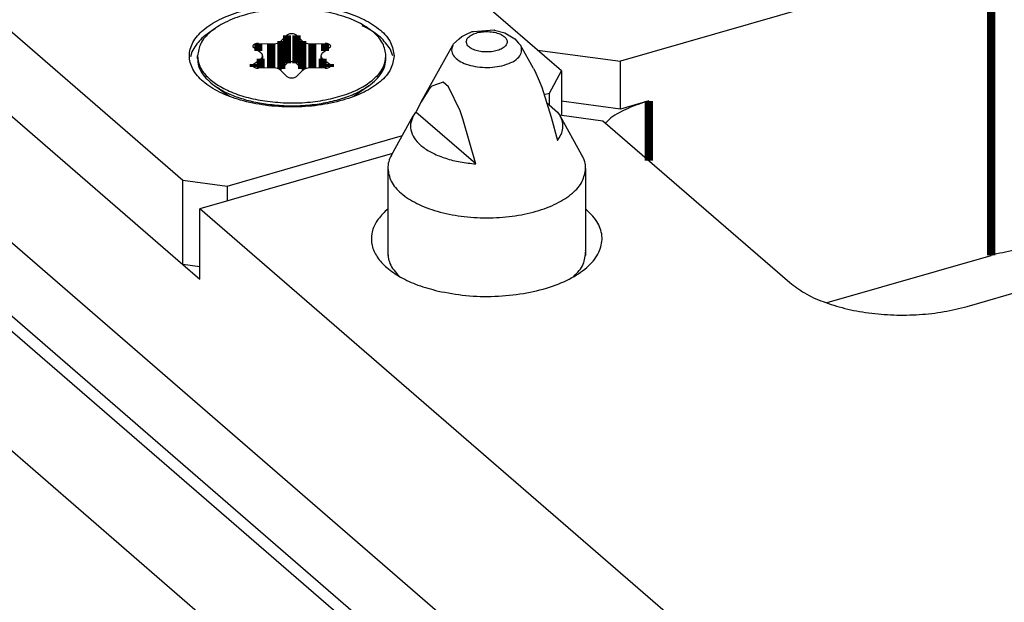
# Model space of a CAD drawing. Header units: inches. Extents: x 0 to 841, y 0 to 594.
# Tile 58 of 84: x 577 to 607, y 318 to 336. Entities that reach past the tile are written whole.
import ezdxf

# ---------------------------------------------------------------- set-up
doc = ezdxf.new("R2010")
doc.units = ezdxf.units.IN

# ---------------------------------------------------------------- blocks, each defined once
blk = doc.blocks.new('E8021-24170', base_point=(48.856, 135.123))
at = {"color": 7, "linetype": 'Continuous'}
for p, q in [((594.781, 313.45), (503.181, 392.778)), ((507.532, 386.76), (589.532, 315.746)), ((507.316, 386.481), (589.316, 315.467)), ((606.093, 327.166), (693.258, 352.329)), ((569.006, 339.669), (581.956, 328.454)), ((606.831, 338.002), (595.427, 334.71)), ((592.867, 335.053), (595.427, 334.71)), ((595.427, 333.238), (595.427, 334.71)), ((595.427, 333.238), (593.604, 333.482)), ((596.293, 333.488), (595.427, 333.238)), ((593.545, 333.057), (594.879, 332.878)), ((594.879, 332.878), (600.629, 327.898)), ((595.12, 332.974), (594.958, 332.809)), ((588.401, 331.874), (582.481, 330.165)), ((597.781, 316.915), (582.481, 330.165)), ((582.481, 328), (582.481, 330.165)), ((588.26, 330.158), (588.183, 330.093)), ((594.379, 330.135), (594.35, 330.159)), ((588.26, 328.899), (588.258, 328.887)), ((594.353, 328.867), (594.35, 328.896)), ((601.787, 327.28), (606.831, 328.736)), ((581.956, 328.454), (582.481, 328)), ((588.604, 328.107), (588.633, 328.08)), ((593.979, 328.082), (593.987, 328.089)), ((575.816, 323.478), (588.295, 312.67))]:
    blk.add_line(p, q, dxfattribs=at)
at = {"color": 3, "linetype": 'Continuous', "const_width": 0.25}
for points in [[(606.831, 328.736), (606.831, 338.002)], [(596.293, 333.488), (596.293, 331.653)]]:
    blk.add_lwpolyline(points, dxfattribs=at)
at = {"color": 7, "linetype": 'Continuous'}
for points, knots in [([(596.293, 333.488), (596.077, 333.42), (595.667, 333.291), (595.295, 333.075), (595.12, 332.974)], [0, 0, 0, 0, 0.677061, 1.284692, 1.284692, 1.284692, 1.284692]), ([(588.183, 330.093), (588.083, 329.988), (587.894, 329.79), (587.745, 329.415), (587.755, 329.029), (587.928, 328.661), (588.237, 328.331), (588.667, 328.043), (589.201, 327.8), (589.599, 327.694), (589.808, 327.638)], [0, 0, 0, 0, 0.43421, 0.814606, 1.176178, 1.562093, 2.005155, 2.52001, 3.106489, 3.754562, 3.754562, 3.754562, 3.754562]), ([(589.808, 327.638), (590.092, 327.585), (590.669, 327.477), (591.553, 327.46), (592.419, 327.543), (593.219, 327.731), (593.902, 328.011), (594.432, 328.369), (594.78, 328.795), (594.896, 329.282), (594.747, 329.769), (594.508, 330.007), (594.379, 330.135)], [0, 0, 0, 0, 0.864052, 1.758621, 2.641248, 3.470845, 4.212871, 4.845825, 5.371073, 5.826731, 6.288193, 6.827192, 6.827192, 6.827192, 6.827192]), ([(588.258, 328.887), (588.268, 328.748), (588.288, 328.448), (588.494, 328.226), (588.604, 328.107)], [0, 0, 0, 0, 0.4075818, 0.876652, 0.876652, 0.876652, 0.876652]), ([(593.987, 328.089), (594.1, 328.206), (594.311, 328.426), (594.34, 328.727), (594.353, 328.867)], [0, 0, 0, 0, 0.473677, 0.8827412, 0.8827412, 0.8827412, 0.8827412]), ([(608.303, 328.937), (608.048, 328.928), (607.55, 328.911), (607.066, 328.793), (606.831, 328.736)], [0, 0, 0, 0, 0.76401, 1.4895, 1.4895, 1.4895, 1.4895]), ([(600.629, 327.898), (600.778, 327.786), (601.095, 327.547), (601.675, 327.291), (602.336, 327.087), (603.066, 326.952), (603.834, 326.889), (604.611, 326.903), (605.37, 326.985), (605.856, 327.107), (606.093, 327.166)], [0, 0, 0, 0, 0.556936, 1.188897, 1.886232, 2.632992, 3.409288, 4.19311, 4.961935, 5.694277, 5.694277, 5.694277, 5.694277])]:
    blk.add_open_spline(points, degree=3, knots=knots, dxfattribs=at)
blk = doc.blocks.new('0515-1946', base_point=(582.405, 333.327))
at = {"color": 7, "linetype": 'Continuous'}
for p, q in [((584.984, 335.335), (585.159, 335.512)), ((585.451, 335.512), (585.625, 335.335)), ((584.351, 334.967), (584.133, 335.131)), ((584.278, 335.258), (584.672, 335.245)), ((585.938, 335.245), (586.331, 335.258)), ((586.477, 335.131), (586.258, 334.967)), ((582.405, 334.791), (582.405, 334.877)), ((584.406, 334.877), (584.406, 334.501)), ((586.204, 334.877), (586.204, 334.501)), ((588.205, 334.791), (588.205, 334.877)), ((584.133, 334.623), (584.351, 334.787)), ((585.159, 334.646), (584.984, 334.469)), ((585.625, 334.469), (585.451, 334.646)), ((586.258, 334.787), (586.477, 334.623)), ((584.672, 334.509), (584.278, 334.497)), ((585.159, 334.242), (584.984, 334.419)), ((585.625, 334.419), (585.451, 334.242)), ((585.635, 334.46), (585.625, 334.469)), ((585.659, 334.446), (585.635, 334.46)), ((586.331, 334.497), (585.938, 334.509)), ((582.937, 333.953), (583.388, 333.634)), ((587.673, 333.953), (587.227, 333.638))]:
    blk.add_line(p, q, dxfattribs=at)
at = {"color": 3, "linetype": 'Continuous', "const_width": 0.25}
for points in [[(584.984, 335.335), (584.984, 334.469)], [(585.159, 335.512), (585.159, 334.646)], [(585.451, 335.512), (585.451, 334.646)], [(585.625, 335.335), (585.625, 334.469)], [(584.278, 335.258), (584.278, 335.022)], [(584.672, 335.245), (584.672, 334.509)], [(585.938, 335.245), (585.938, 334.509)], [(586.331, 335.258), (586.331, 335.022)], [(584.351, 334.787), (584.351, 334.499)], [(586.258, 334.787), (586.258, 334.499)], [(584.133, 334.623), (584.133, 334.534)], [(586.477, 334.623), (586.477, 334.535)]]:
    blk.add_lwpolyline(points, dxfattribs=at)
at = {"color": 7, "linetype": 'Continuous'}
for points, knots in [([(588.205, 334.877), (588.183, 335.007), (588.135, 335.289), (587.802, 335.642), (587.338, 335.935), (586.736, 336.157), (586.045, 336.296), (585.305, 336.343), (584.565, 336.296), (583.873, 336.157), (583.272, 335.935), (582.807, 335.642), (582.475, 335.289), (582.427, 335.007), (582.405, 334.877)], [0, 0, 0, 0, 0.388079, 0.842206, 1.392277, 2.035574, 2.749841, 3.50204, 4.254239, 4.968506, 5.611802, 6.161873, 6.616, 7.004079, 7.004079, 7.004079, 7.004079]), ([(585.451, 335.512), (585.439, 335.521), (585.413, 335.54), (585.362, 335.554), (585.305, 335.559), (585.248, 335.554), (585.197, 335.54), (585.171, 335.521), (585.159, 335.512)], [0, 0, 0, 0, 0.043236, 0.0965299, 0.1556757, 0.2148215, 0.2681154, 0.3113514, 0.3113514, 0.3113514, 0.3113514]), ([(584.278, 335.258), (584.258, 335.257), (584.22, 335.257), (584.168, 335.243), (584.128, 335.222), (584.104, 335.192), (584.106, 335.155), (584.123, 335.14), (584.133, 335.131)], [0, 0, 0, 0, 0.0595848, 0.1142657, 0.1594118, 0.1939664, 0.2239692, 0.2601731, 0.2601731, 0.2601731, 0.2601731]), ([(584.672, 335.245), (584.704, 335.245), (584.765, 335.246), (584.852, 335.264), (584.928, 335.29), (584.967, 335.321), (584.984, 335.335)], [0, 0, 0, 0, 0.0950242, 0.1853307, 0.265626, 0.3325534, 0.3325534, 0.3325534, 0.3325534]), ([(585.625, 335.335), (585.643, 335.321), (585.681, 335.29), (585.757, 335.264), (585.844, 335.246), (585.906, 335.245), (585.938, 335.245)], [0, 0, 0, 0, 0.0669274, 0.1472227, 0.2375292, 0.3325534, 0.3325534, 0.3325534, 0.3325534]), ([(586.477, 335.131), (586.486, 335.14), (586.504, 335.155), (586.506, 335.192), (586.481, 335.222), (586.441, 335.243), (586.389, 335.257), (586.351, 335.257), (586.331, 335.258)], [0, 0, 0, 0, 0.0362039, 0.0662067, 0.1007613, 0.1459073, 0.2005883, 0.2601731, 0.2601731, 0.2601731, 0.2601731]), ([(582.405, 334.877), (582.42, 334.77), (582.451, 334.541), (582.681, 334.236), (583.014, 333.969), (583.455, 333.747), (583.977, 333.573), (584.357, 333.509), (584.554, 333.477)], [0, 0, 0, 0, 0.321278, 0.682625, 1.107068, 1.599681, 2.15322, 2.752738, 2.752738, 2.752738, 2.752738]), ([(584.406, 334.877), (584.403, 334.894), (584.396, 334.93), (584.367, 334.954), (584.351, 334.967)], [0, 0, 0, 0, 0.0491425, 0.1083768, 0.1083768, 0.1083768, 0.1083768]), ([(584.351, 334.787), (584.367, 334.8), (584.396, 334.824), (584.403, 334.861), (584.406, 334.877)], [0, 0, 0, 0, 0.0592343, 0.1083769, 0.1083769, 0.1083769, 0.1083769]), ([(584.554, 333.477), (584.773, 333.455), (585.211, 333.412), (585.865, 333.443), (586.49, 333.54), (587.055, 333.706), (587.534, 333.93), (587.899, 334.205), (588.153, 334.522), (588.188, 334.764), (588.205, 334.877)], [0, 0, 0, 0, 0.657491, 1.318693, 1.957874, 2.551414, 3.080573, 3.535123, 3.918853, 4.256716, 4.256716, 4.256716, 4.256716]), ([(586.258, 334.967), (586.243, 334.954), (586.214, 334.93), (586.207, 334.894), (586.204, 334.877)], [0, 0, 0, 0, 0.0592352, 0.1083784, 0.1083784, 0.1083784, 0.1083784]), ([(586.204, 334.877), (586.207, 334.861), (586.214, 334.824), (586.243, 334.8), (586.258, 334.787)], [0, 0, 0, 0, 0.0491418, 0.1083752, 0.1083752, 0.1083752, 0.1083752]), ([(582.405, 334.791), (582.412, 334.715), (582.426, 334.56), (582.539, 334.339), (582.708, 334.129), (582.858, 334.014), (582.937, 333.953)], [0, 0, 0, 0, 0.224858, 0.464609, 0.730445, 1.028585, 1.028585, 1.028585, 1.028585]), ([(584.133, 334.623), (584.123, 334.615), (584.106, 334.6), (584.104, 334.562), (584.128, 334.533), (584.168, 334.512), (584.22, 334.498), (584.258, 334.497), (584.278, 334.497)], [0, 0, 0, 0, 0.0362039, 0.0662067, 0.1007613, 0.1459073, 0.2005883, 0.2601731, 0.2601731, 0.2601731, 0.2601731]), ([(585.451, 334.646), (585.439, 334.655), (585.413, 334.674), (585.362, 334.688), (585.305, 334.693), (585.248, 334.688), (585.197, 334.674), (585.171, 334.655), (585.159, 334.646)], [0, 0, 0, 0, 0.043236, 0.0965299, 0.1556757, 0.2148215, 0.2681154, 0.3113514, 0.3113514, 0.3113514, 0.3113514]), ([(586.331, 334.497), (586.351, 334.497), (586.389, 334.498), (586.441, 334.512), (586.481, 334.533), (586.506, 334.562), (586.504, 334.6), (586.486, 334.615), (586.477, 334.623)], [0, 0, 0, 0, 0.0595848, 0.1142657, 0.1594118, 0.1939664, 0.2239692, 0.2601731, 0.2601731, 0.2601731, 0.2601731]), ([(587.673, 333.953), (587.752, 334.014), (587.901, 334.129), (588.071, 334.339), (588.183, 334.56), (588.198, 334.715), (588.205, 334.791)], [0, 0, 0, 0, 0.298136, 0.56397, 0.803719, 1.028575, 1.028575, 1.028575, 1.028575]), ([(584.984, 334.419), (584.967, 334.433), (584.928, 334.464), (584.852, 334.491), (584.765, 334.509), (584.704, 334.509), (584.672, 334.509)], [0, 0, 0, 0, 0.0669274, 0.1472227, 0.2375292, 0.3325534, 0.3325534, 0.3325534, 0.3325534]), ([(584.951, 334.442), (584.957, 334.446), (584.969, 334.455), (584.979, 334.464), (584.984, 334.469)], [0, 0, 0, 0, 0.02228237, 0.04303029, 0.04303029, 0.04303029, 0.04303029]), ([(585.159, 334.242), (585.171, 334.234), (585.197, 334.214), (585.248, 334.201), (585.305, 334.195), (585.362, 334.201), (585.413, 334.214), (585.439, 334.234), (585.451, 334.242)], [0, 0, 0, 0, 0.043236, 0.0965299, 0.1556757, 0.2148215, 0.2681154, 0.3113514, 0.3113514, 0.3113514, 0.3113514]), ([(585.938, 334.509), (585.906, 334.509), (585.844, 334.509), (585.757, 334.491), (585.681, 334.464), (585.643, 334.433), (585.625, 334.419)], [0, 0, 0, 0, 0.095024, 0.1853305, 0.2656257, 0.3325531, 0.3325531, 0.3325531, 0.3325531]), ([(582.937, 333.953), (583.043, 333.886), (583.268, 333.745), (583.656, 333.591), (584.089, 333.464), (584.396, 333.415), (584.554, 333.39)], [0, 0, 0, 0, 0.37675, 0.794563, 1.247525, 1.727234, 1.727234, 1.727234, 1.727234]), ([(584.554, 333.39), (584.747, 333.37), (585.135, 333.33), (585.717, 333.346), (586.283, 333.415), (586.808, 333.541), (587.278, 333.709), (587.546, 333.875), (587.673, 333.953)], [0, 0, 0, 0, 0.581622, 1.16849, 1.742616, 2.28696, 2.786846, 3.231694, 3.231694, 3.231694, 3.231694])]:
    blk.add_open_spline(points, degree=3, knots=knots, dxfattribs=at)
blk = doc.blocks.new('N2360-21269', base_point=(569.006, 328.384))
at = {"color": 7, "linetype": 'Continuous'}
for p, q in [((569.372, 342.951), (569.006, 342.268)), ((569.527, 342.995), (569.372, 342.951)), ((569.006, 342.268), (569.006, 339.669)), ((569.006, 342.268), (569.809, 341.572)), ((593.604, 334.415), (585.288, 341.617)), ((569.006, 339.669), (581.956, 328.454)), ((573.716, 338.188), (581.956, 331.053)), ((584.65, 337.264), (584.637, 337.163)), ((582.439, 336.359), (584.171, 336.859)), ((581.68, 336.309), (581.534, 336.345)), ((587.563, 335.759), (587.473, 335.798)), ((582.95, 335.705), (582.929, 335.695)), ((582.231, 335.005), (582.186, 334.844)), ((588.417, 334.882), (588.336, 335.089)), ((593.238, 333.732), (593.604, 334.415)), ((593.604, 334.415), (593.604, 333.049)), ((593.068, 333.683), (593.238, 333.732)), ((593.238, 333.357), (593.238, 333.732)), ((583.322, 330.87), (588.709, 332.425)), ((581.956, 331.053), (583.322, 330.87)), ((581.956, 328.454), (581.956, 331.053)), ((583.322, 330.87), (583.322, 330.408)), ((582.481, 328.384), (581.956, 328.454))]:
    blk.add_line(p, q, dxfattribs=at)
at = {"color": 3, "linetype": 'Continuous', "const_width": 0.25}
blk.add_lwpolyline([(584.537, 337.062), (584.537, 337.17)], dxfattribs=at)
at = {"color": 7, "linetype": 'Continuous'}
for points, knots in [([(584.171, 336.859), (584.225, 336.877), (584.327, 336.91), (584.46, 336.981), (584.569, 337.062), (584.615, 337.131), (584.637, 337.163)], [0, 0, 0, 0, 0.1692633, 0.3211695, 0.4540013, 0.5688206, 0.5688206, 0.5688206, 0.5688206]), ([(581.68, 336.309), (581.744, 336.303), (581.874, 336.289), (582.068, 336.294), (582.258, 336.314), (582.38, 336.344), (582.439, 336.359)], [0, 0, 0, 0, 0.1940733, 0.3900282, 0.5822338, 0.7653186, 0.7653186, 0.7653186, 0.7653186]), ([(588.455, 334.877), (588.431, 335.018), (588.379, 335.325), (588.018, 335.708), (587.513, 336.026), (586.86, 336.267), (586.109, 336.418), (585.305, 336.47), (584.501, 336.418), (583.75, 336.267), (583.098, 336.026), (582.588, 335.708), (582.244, 335.325), (582.114, 334.877), (582.244, 334.43), (582.588, 334.046), (583.098, 333.729), (583.75, 333.488), (584.501, 333.336), (585.305, 333.285), (586.109, 333.336), (586.86, 333.488), (587.513, 333.729), (588.018, 334.046), (588.379, 334.43), (588.431, 334.736), (588.455, 334.877)], [0, 0, 0, 0, 0.421534, 0.91481, 1.512301, 2.211054, 2.986897, 3.803941, 4.620985, 5.396828, 6.095581, 6.693073, 7.186348, 7.607882, 8.029416, 8.522692, 9.120183, 9.818936, 10.594779, 11.411823, 12.228867, 13.00471, 13.703463, 14.300955, 14.79423, 15.215764, 15.215764, 15.215764, 15.215764]), ([(588.336, 335.089), (588.242, 335.216), (588.034, 335.496), (587.729, 335.666), (587.563, 335.759)], [0, 0, 0, 0, 0.469834, 1.033364, 1.033364, 1.033364, 1.033364]), ([(582.929, 335.695), (582.773, 335.598), (582.488, 335.42), (582.311, 335.135), (582.231, 335.005)], [0, 0, 0, 0, 0.5420697, 0.993459, 0.993459, 0.993459, 0.993459])]:
    blk.add_open_spline(points, degree=3, knots=knots, dxfattribs=at)
blk = doc.blocks.new('N2360-21597_1', base_point=(588.26, 328.731))
at = {"color": 7, "linetype": 'Continuous'}
for p, q in [((590.461, 335.397), (590.543, 335.473)), ((590.543, 335.473), (590.658, 335.529)), ((590.658, 335.529), (590.854, 335.622)), ((590.854, 335.622), (590.897, 335.631)), ((590.897, 335.631), (591.534, 335.674)), ((591.534, 335.674), (591.549, 335.67)), ((591.549, 335.67), (591.862, 335.583)), ((591.862, 335.583), (592.166, 335.4)), ((589.29, 333.465), (590.264, 335.206)), ((590.264, 335.206), (590.288, 335.242)), ((590.288, 335.242), (590.461, 335.397)), ((592.166, 335.4), (592.284, 335.27)), ((592.284, 335.27), (592.346, 335.206)), ((592.75, 334.484), (592.346, 335.206)), ((592.75, 334.484), (592.784, 334.419)), ((592.784, 334.419), (592.921, 334.111)), ((589.613, 333.94), (589.527, 333.839)), ((589.97, 334.065), (589.613, 333.94)), ((590.128, 333.928), (589.97, 334.065)), ((590.486, 333.184), (590.128, 333.928)), ((592.921, 334.111), (592.997, 333.909)), ((589.527, 333.839), (589.29, 333.465)), ((592.997, 333.909), (593.288, 332.986)), ((589.29, 333.465), (589.135, 333.164)), ((593.146, 333.437), (593.488, 333.141)), ((588.372, 331.823), (589.046, 333.028)), ((589.135, 333.164), (589.127, 333.148)), ((590.971, 331.551), (589.127, 333.148)), ((590.572, 332.934), (590.486, 333.184)), ((593.488, 333.141), (593.564, 333.028)), ((594.237, 331.823), (593.564, 333.028)), ((590.963, 331.582), (590.572, 332.934)), ((593.288, 332.986), (593.482, 332.276)), ((590.971, 331.551), (590.963, 331.582)), ((588.26, 331.413), (588.26, 328.733)), ((594.35, 331.413), (594.35, 328.731))]:
    blk.add_line(p, q, dxfattribs=at)
at = {"color": 3, "linetype": 'Continuous'}
for points, knots in [([(590.677, 335.31), (590.684, 335.276), (590.7, 335.2), (590.803, 335.114), (590.941, 335.048), (591.115, 335.006), (591.305, 334.991), (591.495, 335.006), (591.668, 335.048), (591.808, 335.114), (591.906, 335.2), (591.945, 335.31), (591.906, 335.42), (591.808, 335.506), (591.668, 335.572), (591.495, 335.615), (591.305, 335.629), (591.115, 335.615), (590.941, 335.572), (590.803, 335.506), (590.7, 335.42), (590.684, 335.344), (590.677, 335.31)], [0, 0, 0, 0, 0.101796, 0.226787, 0.38214, 0.562821, 0.757516, 0.952211, 1.132893, 1.288245, 1.413236, 1.515033, 1.616829, 1.74182, 1.897173, 2.077854, 2.272549, 2.467244, 2.647925, 2.803278, 2.928269, 3.030065, 3.030065, 3.030065, 3.030065]), ([(590.264, 335.206), (590.244, 335.155), (590.204, 335.053), (590.268, 334.882), (590.411, 334.744), (590.62, 334.633), (590.88, 334.555), (591.173, 334.517), (591.477, 334.517), (591.676, 334.555), (591.774, 334.573)], [0, 0, 0, 0, 0.158174, 0.318118, 0.510487, 0.746368, 1.021198, 1.32174, 1.630438, 1.928517, 1.928517, 1.928517, 1.928517]), ([(591.774, 334.573), (591.869, 334.601), (592.042, 334.651), (592.249, 334.781), (592.388, 334.948), (592.381, 335.073), (592.377, 335.131)], [0, 0, 0, 0, 0.2934765, 0.538155, 0.7327631, 0.9015735, 0.9015735, 0.9015735, 0.9015735])]:
    blk.add_open_spline(points, degree=3, knots=knots, dxfattribs=at)
at = {"color": 7, "linetype": 'Continuous'}
for points, knots in [([(592.377, 335.131), (592.373, 335.143), (592.365, 335.169), (592.353, 335.193), (592.346, 335.206)], [0, 0, 0, 0, 0.03983331, 0.0811725, 0.0811725, 0.0811725, 0.0811725]), ([(589.046, 333.028), (589.011, 332.948), (588.942, 332.79), (588.972, 332.52), (589.111, 332.272), (589.347, 332.051), (589.665, 331.862), (590.053, 331.711), (590.496, 331.6), (590.81, 331.568), (590.971, 331.551)], [0, 0, 0, 0, 0.258849, 0.50847, 0.780648, 1.097222, 1.466101, 1.884736, 2.343859, 2.830028, 2.830028, 2.830028, 2.830028]), ([(589.127, 333.148), (589.112, 333.128), (589.083, 333.09), (589.058, 333.048), (589.046, 333.028)], [0, 0, 0, 0, 0.0739567, 0.1451826, 0.1451826, 0.1451826, 0.1451826]), ([(593.482, 332.276), (593.524, 332.335), (593.603, 332.448), (593.657, 332.646), (593.648, 332.847), (593.592, 332.966), (593.564, 333.028)], [0, 0, 0, 0, 0.2148187, 0.4113467, 0.6029065, 0.8043183, 0.8043183, 0.8043183, 0.8043183]), ([(588.372, 331.823), (588.34, 331.756), (588.276, 331.627), (588.265, 331.483), (588.26, 331.413)], [0, 0, 0, 0, 0.2197923, 0.4285761, 0.4285761, 0.4285761, 0.4285761]), ([(594.35, 331.413), (594.345, 331.483), (594.334, 331.627), (594.27, 331.756), (594.237, 331.823)], [0, 0, 0, 0, 0.2087813, 0.4285708, 0.4285708, 0.4285708, 0.4285708]), ([(588.26, 331.413), (588.283, 331.277), (588.333, 330.98), (588.683, 330.61), (589.171, 330.303), (589.802, 330.07), (590.528, 329.923), (591.305, 329.874), (592.082, 329.923), (592.808, 330.07), (593.439, 330.303), (593.927, 330.61), (594.276, 330.98), (594.327, 331.277), (594.35, 331.413)], [0, 0, 0, 0, 0.407483, 0.884316, 1.461892, 2.137354, 2.887334, 3.677143, 4.466952, 5.216932, 5.892393, 6.469967, 6.946799, 7.354282, 7.354282, 7.354282, 7.354282])]:
    blk.add_open_spline(points, degree=3, knots=knots, dxfattribs=at)
blk = doc.blocks.new('E8021-64170', base_point=(48.856, 135.123))
for name, p in [('E8021-24170', (48.856, 135.123)), ('N2360-21269', (569.006, 328.384)), ('0515-1946', (582.405, 333.327)), ('N2360-21597_1', (588.26, 328.731))]:
    blk.add_blockref(name, p)
blk = doc.blocks.new('E8021-96570__289', base_point=(48.856, 135.123))
blk.add_blockref('E8021-64170', (48.856, 135.123))
blk = doc.blocks.new('Gen1', base_point=(425.6, 319.556))
blk.add_blockref('E8021-96570__289', (48.856, 135.123))

msp = doc.modelspace()

# ---------------------------------------------------------------- block references
msp.add_blockref('Gen1', (425.6, 319.556))

doc.saveas('drawing.dxf')
